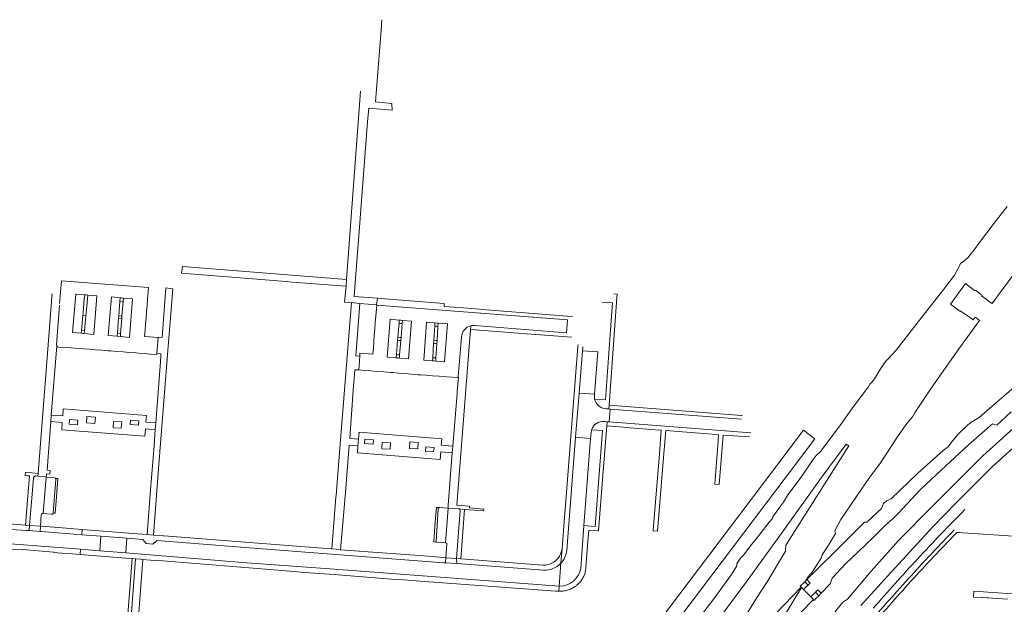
# Model space of a CAD drawing. Extents: x 152048 to 156914, y 461460 to 468786.
# Tile 158 of 256: x 155286 to 155750, y 464576 to 464851. Entities that reach past the tile are written whole.
import ezdxf

# ---------------------------------------------------------------- set-up
doc = ezdxf.new("R2010")
doc.units = 0
doc.header["$LTSCALE"] = 0.75
for name, color, linetype, lineweight in [('B-RO-VH-VERHARDING_ASFALT-GV', 251, 'CONTINUOUS', 18), ('B-RO-VH-VERHARDING_BETONSTRAATSTEEN-GV', 251, 'CONTINUOUS', 18), ('B-RO-VH-VERHARDING_GESLOTEN-GV', 251, 'CONTINUOUS', 18), ('B-RO-VH-VERHARDING_HALFVERHARDING-GV', 251, 'CONTINUOUS', 18), ('B-RO-VH-VERHARDING_OPEN-GV', 251, 'CONTINUOUS', 18), ('B-RO-VH-VERHARDING_TEGEL-GV', 251, 'CONTINUOUS', 18)]:
    doc.layers.add(name, color=color, linetype=linetype, lineweight=lineweight)

msp = doc.modelspace()

# ---------------------------------------------------------------- linework, layer by layer
at = {"layer": 'B-RO-VH-VERHARDING_ASFALT-GV'}
for points in [[(155556.892, 464674.758), (155558.38, 464694.653), (155551.2, 464695.196), (155549.622, 464675.259)], [(155655.31, 464657.728), (155630.64, 464625.08), (155591.282, 464572.927), (155586.99, 464567.24), (155557.81, 464528.51), (155536.294, 464500), (155526.978, 464487.683), (155511.129, 464466.726), (155511.143, 464466.72), (155468.82, 464410.418), (155468.111, 464409.556), (155474.065, 464406.349), (155474.71, 464407.22), (155516.924, 464463.221), (155532.319, 464483.647), (155544.645, 464500), (155563.96, 464525.53), (155587.91, 464557.32), (155592.004, 464562.775), (155596.627, 464568.897), (155647.61, 464636.41), (155660.66, 464653.692)], [(155323.549, 464600.928), (155324.072, 464607.743), (155315.099, 464608.453), (155296.093, 464609.956), (155295.445, 464610.005), (155290.293, 464610.395), (155289.076, 464610.487), (155281.917, 464610.985), (155281.454, 464604.244), (155314.577, 464601.635)], [(155335.811, 464599.962), (155336.336, 464606.799), (155324.072, 464607.743), (155323.549, 464600.928)]]:
    msp.add_lwpolyline(points, close=True, dxfattribs=at)
for points in [[(155556.787, 464673.351), (155556.892, 464674.758), (155549.622, 464675.259), (155547.97, 464654.401), (155555.026, 464653.859), (155555.259, 464656.883)], [(155561.506, 464661.867), (155562.768, 464661.768), (155563.74, 464661.692), (155564.297, 464667.701), (155563.604, 464667.755), (155562.116, 464667.87)], [(155550.33, 464592.696), (155551.874, 464612.798), (155555.026, 464653.859), (155547.97, 464654.401), (155543.759, 464601.226)], [(155532.785, 464591.815), (155491.89, 464594.853), (155491.88, 464594.854), (155486.566, 464595.249), (155485.848, 464595.302), (155467.357, 464596.676), (155434.875, 464599.192), (155392.167, 464602.502), (155350.534, 464605.707), (155348.558, 464604.045), (155345.485, 464604.281), (155343.973, 464606.212), (155336.336, 464606.799), (155335.811, 464599.962)], [(155335.811, 464599.962), (155347.255, 464599.06), (155392.989, 464595.274), (155434.249, 464592.163), (155540.186, 464584.177), (155541.035, 464595.041)], [(155333.479, 464460.862), (155333.471, 464460.955), (155333.85, 464465.289), (155335.851, 464491.273), (155336.9, 464504.894), (155339.213, 464534.726), (155340.638, 464553.1), (155343.965, 464596.839), (155342.88, 464596.925), (155340.442, 464597.113), (155336.292, 464542.561), (155332.554, 464494.355), (155332.338, 464491.547), (155329.504, 464454.75), (155331.45, 464454.434)], [(155541.035, 464595.041), (155540.186, 464584.177), (155540.394, 464584.161)]]:
    msp.add_lwpolyline(points, dxfattribs=at)
for points in [[(155556.919, 464672.451, -0.0600128), (155556.787, 464673.351)], [(155562.116, 464667.87, -0.3307442), (155556.919, 464672.451)], [(155555.511, 464657.934, -0.3493494), (155561.506, 464661.867)], [(155555.259, 464656.883, -0.0303021), (155555.511, 464657.934)], [(155731.527, 464620.304, 0.010283), (155709.077, 464596.951)], [(155711.345, 464594.852, -0.0054957), (155726.395, 464610.742)], [(155543.759, 464601.226, -0.1697989), (155541.035, 464595.041)], [(155541.035, 464595.041, -0.2274115), (155532.785, 464591.815)], [(155709.077, 464596.951, 0.0073695), (155688.267, 464573.805)], [(155540.394, 464584.161, 0.357157), (155550.33, 464592.696)], [(155690.599, 464571.778, -0.0073493), (155711.345, 464594.852)]]:
    msp.add_lwpolyline(points, format="xyb", dxfattribs=at)
at = {"layer": 'B-RO-VH-VERHARDING_BETONSTRAATSTEEN-GV'}
for points in [[(155314.508, 464696.234), (155315.852, 464696.118), (155318.726, 464695.886), (155321.592, 464695.655), (155324.437, 464695.425), (155327.494, 464695.178), (155328.869, 464695.1), (155331.553, 464694.892), (155334.553, 464694.66), (155337.391, 464694.44), (155340.525, 464694.197), (155341.802, 464694.088), (155344.643, 464693.87), (155347.561, 464693.645), (155350.53, 464693.417), (155350.566, 464693.859), (155351.188, 464701.414), (155344.723, 464701.936), (155344.958, 464704.843), (155345.197, 464707.802), (155345.429, 464710.663), (155345.664, 464713.575), (155345.904, 464716.544), (155346.137, 464719.423), (155346.55, 464724.949), (155305.533, 464728.104), (155305.532, 464728.093), (155304.596, 464717.486), (155304.597, 464717.472)], [(155304.635, 464716.714), (155303.268, 464698.04)], [(155500.439, 464707.166), (155543.627, 464703.721), (155544.086, 464709.827), (155495.02, 464713.552), (155454.154, 464716.654), (155453.736, 464711.461), (155453.515, 464708.577), (155453.268, 464705.341), (155453.039, 464702.356), (155452.822, 464699.517), (155452.589, 464696.469), (155452.366, 464693.562), (155446.278, 464694.028), (155446.196, 464692.642), (155445.701, 464686.168), (155448.571, 464685.936), (155451.424, 464685.706), (155454.369, 464685.468), (155457.534, 464685.212), (155460.748, 464684.952), (155461.818, 464684.877), (155461.819, 464684.884), (155464.452, 464684.672), (155467.563, 464684.421), (155470.427, 464684.189), (155473.667, 464683.928), (155474.746, 464683.89), (155477.523, 464683.664), (155480.529, 464683.418), (155483.647, 464683.162), (155487.216, 464682.869), (155492.216, 464682.607)], [(155492.546, 464682.895), (155494.148, 464701.83)], [(155303.315, 464697.579), (155303.347, 464697.505)], [(155304.248, 464696.968), (155308.505, 464696.673), (155311.665, 464696.455), (155314.508, 464696.234)], [(155626.157, 464662.909), (155564.297, 464667.701), (155563.74, 464661.692), (155630.593, 464656.475)], [(155292.288, 464635.209), (155290.461, 464612.881), (155295.617, 464612.534), (155296.041, 464617.783)], [(155296.963, 464618.43), (155296.973, 464618.556), (155298.388, 464635.593), (155298.373, 464635.654), (155298.358, 464635.712), (155294.379, 464636.109), (155293.476, 464636.199)], [(155302.677, 464635.08), (155302.505, 464635.204), (155302.299, 464635.259), (155298.388, 464635.593), (155296.973, 464618.556), (155296.963, 464618.43), (155300.86, 464618.162)], [(155301.545, 464618.652), (155302.839, 464634.622)], [(155302.807, 464634.868), (155302.78, 464634.929)], [(155296.875, 464618.436), (155296.963, 464618.43)], [(155483.798, 464621.252), (155483.923, 464621.264), (155482.355, 464621.387), (155482.327, 464621.051), (155482.095, 464618.226), (155481.643, 464612.396), (155481.039, 464605.087), (155482.165, 464605.004)], [(155483.173, 464620.611), (155482.156, 464605.225)], [(155482.156, 464605.225), (155483.173, 464620.611)], [(155482.165, 464605.004), (155482.36, 464604.99), (155486.62, 464604.649), (155487.79, 464620.985), (155483.923, 464621.264)], [(155483.923, 464621.264), (155483.798, 464621.252)], [(155492.894, 464620.618), (155487.79, 464620.985), (155486.62, 464604.649), (155486.81, 464604.634)], [(155487.281, 464604.076), (155486.705, 464597.588), (155491.852, 464597.242), (155491.853, 464597.259), (155491.854, 464597.272), (155493.5, 464619.917)]]:
    msp.add_lwpolyline(points, dxfattribs=at)
for points in [[(155314.783, 464703.468), (155310.768, 464703.796), (155312.315, 464721.934), (155316.484, 464721.582), (155317.31, 464721.512), (155317.979, 464721.459), (155322.282, 464721.119), (155320.73, 464702.921), (155316.278, 464703.339), (155315.715, 464703.392)], [(155316.484, 464721.582), (155312.315, 464721.934), (155310.768, 464703.796), (155314.783, 464703.468), (155314.904, 464704.761), (155315.569, 464711.833), (155315.691, 464713.133), (155316.314, 464719.773)], [(155316.401, 464704.644), (155316.278, 464703.339), (155320.73, 464702.921), (155322.282, 464721.119), (155317.979, 464721.459), (155317.808, 464719.633), (155317.185, 464713.001), (155317.062, 464711.693)], [(155334.748, 464720.066), (155339.017, 464719.725), (155337.564, 464701.499), (155333.315, 464701.889), (155331.821, 464702.026), (155327.6, 464702.353), (155329.054, 464720.584), (155329.177, 464720.574), (155333.253, 464720.194), (155333.897, 464720.134)], [(155331.931, 464703.424), (155332.492, 464710.538), (155332.579, 464711.637), (155333.12, 464718.508), (155333.253, 464720.194), (155329.177, 464720.574), (155329.054, 464720.584), (155327.6, 464702.353), (155331.821, 464702.026)], [(155333.315, 464701.889), (155337.564, 464701.499), (155339.017, 464719.725), (155334.748, 464720.066), (155334.617, 464718.401), (155334.074, 464711.519), (155333.988, 464710.424), (155333.427, 464703.307)], [(155463.366, 464691.865), (155459.15, 464692.205), (155460.47, 464710.019), (155464.796, 464709.63), (155465.559, 464709.561), (155466.29, 464709.504), (155470.578, 464709.169), (155469.198, 464691.325), (155464.86, 464691.736), (155464.222, 464691.796)], [(155464.796, 464709.63), (155460.47, 464710.019), (155459.15, 464692.205), (155463.366, 464691.865), (155463.486, 464693.36), (155464.028, 464700.088), (155464.148, 464701.584), (155464.676, 464708.135)], [(155469.198, 464691.325), (155470.578, 464709.169), (155466.29, 464709.504), (155466.17, 464708.007), (155465.642, 464701.455), (155465.522, 464699.96), (155464.98, 464693.231), (155464.86, 464691.736)], [(155481.609, 464708.303), (155482.515, 464708.232), (155483.105, 464708.193), (155487.497, 464707.899), (155486.053, 464689.939), (155481.996, 464690.306), (155481.15, 464690.383), (155480.501, 464690.434), (155476.365, 464690.76), (155477.595, 464708.618)], [(155481.012, 464698.669), (155481.104, 464700.167), (155481.516, 464706.806), (155481.609, 464708.303), (155477.595, 464708.618), (155476.365, 464690.76), (155480.501, 464690.434), (155480.594, 464691.931)], [(155481.996, 464690.306), (155486.053, 464689.939), (155487.497, 464707.899), (155483.105, 464708.193), (155483.012, 464706.696), (155482.6, 464700.041), (155482.507, 464698.544), (155482.089, 464691.804)]]:
    msp.add_lwpolyline(points, close=True, dxfattribs=at)
for points in [[(155494.148, 464701.83, -0.3172058), (155498.493, 464706.99)], [(155498.493, 464706.99, -0.0842371), (155500.439, 464707.166)], [(155303.268, 464698.04, 0.1539608), (155303.315, 464697.579)], [(155303.347, 464697.505, 0.3073907), (155304.248, 464696.968)], [(155492.216, 464682.607, 0.3526621), (155492.546, 464682.895)], [(155292.479, 464635.632, 0.0916579), (155292.288, 464635.209)], [(155292.804, 464635.962, 0.102273), (155292.479, 464635.632)], [(155293.123, 464636.127, 0.0709538), (155292.804, 464635.962)], [(155293.476, 464636.199, 0.0680468), (155293.123, 464636.127)], [(155302.78, 464634.929, 0.0712964), (155302.677, 464635.08)], [(155302.839, 464634.622, 0.0980187), (155302.807, 464634.868)], [(155296.041, 464617.783, -0.6730996), (155296.875, 464618.436)], [(155300.86, 464618.162, 0.5812287), (155301.545, 464618.652)], [(155483.798, 464621.252, 0.3728282), (155483.173, 464620.611)], [(155483.173, 464620.611, -0.3728282), (155483.798, 464621.252)], [(155493.5, 464619.917, 0.4108628), (155492.894, 464620.618)], [(155482.156, 464605.225, 0.5926996), (155482.165, 464605.004)], [(155482.165, 464605.004, -0.5926996), (155482.156, 464605.225)], [(155486.81, 464604.634, -0.4071568), (155487.281, 464604.076)]]:
    msp.add_lwpolyline(points, format="xyb", dxfattribs=at)
at = {"layer": 'B-RO-VH-VERHARDING_GESLOTEN-GV'}
for points in [[(155655.968, 464586.256), (155653.884, 464584.171), (155654.454, 464583.6), (155655.383, 464582.668), (155657.021, 464584.218), (155657.544, 464584.713)], [(155658.882, 464579.162), (155660.002, 464578.04), (155660.493, 464577.548), (155661.271, 464578.353), (155662.618, 464579.747), (155660.982, 464581.348), (155660.565, 464580.914)]]:
    msp.add_lwpolyline(points, close=True, dxfattribs=at)
at = {"layer": 'B-RO-VH-VERHARDING_HALFVERHARDING-GV'}
for points in [[(155751.343, 464763.178), (155745.352, 464755.282), (155737.88, 464745.641), (155736.8, 464744.079), (155732.832, 464739.065), (155730.341, 464736.923), (155729.539, 464736.422), (155728.159, 464733.805), (155726.521, 464730.787), (155721.54, 464724.202), (155708.277, 464707.423), (155699.152, 464695.482), (155695.086, 464691.302), (155694.169, 464690.33), (155691.661, 464686.613), (155688.879, 464681.95), (155687.602, 464680.402), (155686.656, 464679.414), (155685.943, 464678.038), (155678.987, 464668.874), (155672.445, 464659.852), (155663.345, 464647.666), (155661.416, 464645.855), (155659.905, 464643.968), (155657.873, 464640.964), (155653.819, 464634.935), (155648.071, 464627.245), (155646.036, 464623.754), (155644.003, 464621.26), (155640.918, 464616.902), (155640.742, 464616.189), (155639.248, 464614.335), (155632.788, 464606.053), (155630.889, 464603.928), (155627.207, 464599.047), (155625.713, 464597.363), (155624.005, 464594.7), (155624.019, 464593.775), (155621.388, 464589.677), (155612.578, 464577.662), (155607.348, 464570.651)], [(155612.983, 464515.104), (155654.454, 464583.6), (155653.884, 464584.171), (155655.968, 464586.256), (155656.226, 464586.514), (155656.269, 464586.557), (155657.622, 464588.671), (155659.519, 464590.8), (155660.898, 464593.051), (155663.678, 464597.505), (155664.266, 464599.048), (155667.157, 464603.564), (155670.439, 464609.003), (155670.103, 464610.307), (155673.049, 464615.603), (155684.775, 464632.873), (155687.004, 464636.016), (155691.302, 464641.832), (155699.741, 464654.636), (155703.583, 464660.347), (155705.663, 464662.786), (155706.706, 464664.023), (155707.976, 464666.203), (155715.632, 464677.496), (155729.086, 464696.743), (155738.349, 464709.526), (155736.821, 464710.656), (155736.345, 464711.008), (155735.449, 464709.763), (155734.636, 464710.351), (155732.735, 464711.726), (155732.659, 464711.608), (155729.188, 464713.995), (155729.136, 464713.927), (155728.409, 464714.397), (155724.621, 464717.123), (155731.712, 464726.923), (155735.386, 464724.139), (155736.233, 464723.47), (155736.415, 464723.71), (155739.688, 464721.311), (155739.482, 464720.965), (155740.186, 464720.45), (155741.442, 464719.532), (155742.124, 464719.034), (155742.642, 464718.655), (155744.315, 464717.474), (155747.27, 464721.606), (155756.443, 464733.801)], [(155755.808, 464679.018), (155743.142, 464668.007), (155738.179, 464663.709), (155734.715, 464661.721), (155732.821, 464660.271), (155728.172, 464655.754), (155725.201, 464652.08), (155723.685, 464650.143), (155721.228, 464648.17), (155709.272, 464637.467), (155696.684, 464625.426), (155694.564, 464624.519), (155693.119, 464623.137), (155692.106, 464620.835), (155685.287, 464614.428), (155684.143, 464614.444), (155675.274, 464605.571), (155657.02, 464587.309), (155658.595, 464585.707), (155657.544, 464584.713), (155657.021, 464584.218), (155655.383, 464582.668), (155658.882, 464579.162), (155660.565, 464580.914), (155660.982, 464581.348), (155662.09, 464582.501), (155663.767, 464580.937), (155668.018, 464585.337), (155668.912, 464588.032), (155675.338, 464594.966), (155681.154, 464600.449), (155688.324, 464607.273), (155694.087, 464612.99), (155697.527, 464615.944), (155699.89, 464618.292), (155701.939, 464620.579), (155710.582, 464629.75), (155720.337, 464638.892), (155733.127, 464650.844), (155744.533, 464660.734), (155746.526, 464660.181), (155753.268, 464666.335)], [(155779.578, 464681.371), (155739.914, 464645.601), (155715.888, 464621.611), (155700.212, 464605.822), (155687.258, 464591.328), (155676.096, 464578.174), (155673.832, 464576.529), (155668.2, 464569.633)], [(155610.942, 464562.634), (155628.381, 464586.157), (155645.651, 464609.994), (155664.148, 464636.004), (155675.535, 464651.23), (155676.738, 464650.419), (155658.594, 464621.572), (155648.42, 464605.715), (155647.017, 464603.391), (155646.845, 464600.694), (155638.198, 464586.321), (155633.287, 464578.53), (155625.652, 464566.36)], [(155682.486, 464575.097), (155698.479, 464592.711), (155716.413, 464612.14), (155727.316, 464623.582), (155744.575, 464640.661), (155754.269, 464649.491)], [(155648.229, 464565.763), (155660.15, 464577.891), (155654.262, 464583.793), (155634.439, 464563.105)]]:
    msp.add_lwpolyline(points, dxfattribs=at)
at = {"layer": 'B-RO-VH-VERHARDING_OPEN-GV'}
for points in [[(155655.968, 464586.256), (155657.544, 464584.713), (155658.595, 464585.707), (155657.02, 464587.309), (155656.269, 464586.557), (155656.226, 464586.514)], [(155662.618, 464579.747), (155663.767, 464580.937), (155662.09, 464582.501), (155660.982, 464581.348)]]:
    msp.add_lwpolyline(points, close=True, dxfattribs=at)
at = {"layer": 'B-RO-VH-VERHARDING_TEGEL-GV'}
for points in [[(155446.57, 464817.59), (155439.919, 464728.826), (155439.701, 464725.703), (155439.055, 464718.122), (155442.208, 464717.903), (155446.219, 464717.456), (155454.144, 464716.862), (155454.578, 464719.928), (155443.493, 464720.763), (155444.014, 464727.242), (155445.955, 464751.383), (155449.895, 464803.103), (155450.386, 464809.544), (155461.516, 464808.659), (155461.311, 464811.832), (155453.642, 464812.491), (155456.458, 464848.395), (155456.42, 464848.65), (155456.59, 464851.25), (155456.592, 464851.27)], [(155301.155, 464722.05), (155301.042, 464720.645), (155300.703, 464716.334), (155299.255, 464697.925), (155294.493, 464637.413), (155294.379, 464636.109), (155298.358, 464635.712), (155298.373, 464635.654), (155298.408, 464637.152), (155300.125, 464637.039), (155300.246, 464638.821), (155298.767, 464638.935), (155300.538, 464661.791), (155300.751, 464664.913), (155303.315, 464697.579)], [(155562.116, 464667.87), (155563.604, 464667.755), (155563.733, 464669.502), (155566.337, 464704.956), (155567.45, 464720.087), (155567.582, 464721.88), (155566.033, 464721.995)], [(155303.268, 464698.04), (155304.635, 464716.714)], [(155546.401, 464711.43), (155544.037, 464711.554), (155505.956, 464714.571), (155499.068, 464715.117), (155495.115, 464715.472), (155485.895, 464716.125), (155486.004, 464717.423), (155457.959, 464719.659), (155454.578, 464719.928), (155454.144, 464716.862), (155454.154, 464716.654), (155495.02, 464713.552)], [(155560.358, 464718.158), (155565.344, 464717.84), (155564.4, 464705.032), (155561.972, 464672.103), (155556.919, 464672.451)], [(155487.79, 464620.985), (155492.894, 464620.618), (155495.588, 464620.413), (155504.538, 464619.732), (155504.599, 464620.574), (155497.915, 464621.081), (155497.982, 464621.894), (155491.878, 464622.372), (155498.032, 464701.107), (155498.337, 464705.005), (155498.493, 464706.99)], [(155498.493, 464706.99), (155498.337, 464705.005), (155499.532, 464705.187), (155500.571, 464705.107), (155522.917, 464703.394), (155524.823, 464703.246), (155546.227, 464701.577)], [(155494.148, 464701.83), (155492.546, 464682.895)], [(155549.121, 464698.211), (155549.042, 464697.196), (155542.865, 464618.379), (155542.743, 464616.825), (155541.577, 464601.956), (155541.035, 464595.041)], [(155549.622, 464675.259), (155551.2, 464695.196), (155551.331, 464696.845), (155551.333, 464696.903), (155551.343, 464697.03)], [(155492.216, 464682.607), (155492.652, 464682.524), (155492.161, 464676.218), (155492.068, 464675.033), (155490.055, 464650.174), (155489.747, 464647.053), (155487.898, 464622.416), (155487.79, 464620.985)], [(155543.759, 464601.226), (155547.97, 464654.401), (155549.622, 464675.259)], [(155626.516, 464664.713), (155626.081, 464664.746), (155563.733, 464669.502), (155563.604, 464667.755)], [(155563.604, 464667.755), (155564.297, 464667.701), (155626.157, 464662.909)], [(155552.706, 464593.056), (155553.594, 464603.526), (155554.125, 464610.694), (155556.967, 464610.478), (155558.412, 464610.367), (155558.654, 464610.349), (155558.773, 464610.34), (155560.77, 464636.42), (155562.609, 464659.749), (155562.768, 464661.768), (155561.506, 464661.867)], [(155630.593, 464656.475), (155563.74, 464661.692), (155562.768, 464661.768), (155562.609, 464659.749), (155568.626, 464659.29), (155573.612, 464658.909), (155585.486, 464658.002), (155588.341, 464657.784), (155587.453, 464646.684)], [(155555.511, 464657.934), (155560.695, 464657.536), (155557.211, 464612.356), (155551.874, 464612.798), (155550.33, 464592.696)], [(155587.453, 464646.684), (155584.563, 464610.566), (155584.544, 464610.329), (155586.595, 464610.104), (155589.542, 464646.709), (155589.976, 464652.105), (155590.425, 464657.678), (155600.437, 464656.856), (155612.36, 464655.878), (155615.341, 464655.633), (155614.951, 464650.53), (155614.5, 464644.639), (155613.56, 464632.343), (155615.614, 464632.197), (155617.452, 464655.467), (155629.995, 464654.589)], [(155293.476, 464636.199), (155294.379, 464636.109), (155294.493, 464637.413), (155288.607, 464637.928), (155288.486, 464636.33), (155289.402, 464636.255), (155290.398, 464636.173), (155289.098, 464618.999), (155288.567, 464612.965), (155290.461, 464612.881), (155292.288, 464635.209)], [(155302.839, 464634.622), (155301.545, 464618.652), (155302.565, 464618.602), (155303.16, 464626.331), (155303.799, 464634.992), (155302.78, 464634.929), (155302.807, 464634.868)], [(155280.05, 464611.114), (155281.917, 464610.985), (155289.076, 464610.487), (155290.293, 464610.395), (155290.461, 464612.881), (155288.567, 464612.965), (155286.65, 464613.109), (155257.508, 464615.302), (155253.987, 464615.547), (155253.999, 464615.697), (155248.567, 464616.145), (155249.762, 464629.934), (155249.851, 464629.926)], [(155493.5, 464619.917), (155491.854, 464597.272), (155491.853, 464597.259), (155491.852, 464597.242), (155493.891, 464597.105), (155495.588, 464620.413), (155492.894, 464620.618)], [(155727.623, 464609.553), (155728.862, 464609.47), (155730.493, 464609.362), (155776.069, 464606.335)], [(155310.615, 464599.397), (155314.386, 464599.114), (155314.577, 464601.635), (155281.454, 464604.244), (155280.038, 464604.356)], [(155275.221, 464601.537), (155277.882, 464601.507), (155287.228, 464601.339), (155287.241, 464601.498), (155302.001, 464600.258), (155301.979, 464600.057), (155303.677, 464599.928), (155305.675, 464599.775), (155307.545, 464599.632), (155310.615, 464599.397)], [(155540.004, 464581.844), (155540.186, 464584.177), (155434.249, 464592.163), (155392.989, 464595.274), (155347.255, 464599.06), (155335.811, 464599.962), (155323.549, 464600.928), (155314.577, 464601.635), (155314.386, 464599.114), (155335.889, 464597.497), (155338.857, 464597.274), (155340.445, 464597.155), (155340.442, 464597.113), (155342.88, 464596.925), (155343.965, 464596.839), (155347.539, 464596.557), (155351.439, 464596.25), (155409.512, 464591.574), (155413.231, 464591.27), (155415.301, 464591.105), (155418.437, 464590.853)], [(155541.035, 464595.041), (155541.577, 464601.956)], [(155491.852, 464597.242), (155491.888, 464594.952), (155491.89, 464594.853), (155532.785, 464591.815)], [(155532.428, 464594.13), (155496.052, 464596.96), (155493.891, 464597.105), (155491.852, 464597.242)], [(155418.437, 464590.853), (155422.451, 464590.528), (155434.03, 464589.649), (155461.144, 464587.59), (155464.965, 464587.3), (155474.638, 464586.565), (155538.651, 464581.943)], [(155551.057, 464587.527), (155551.228, 464587.801), (155551.392, 464588.08), (155551.548, 464588.363), (155551.697, 464588.65), (155551.738, 464588.729), (155551.838, 464588.941), (155551.971, 464589.236)], [(155540.394, 464584.161), (155540.186, 464584.177), (155540.004, 464581.844)], [(155547.003, 464583.599), (155547.128, 464583.688), (155547.523, 464583.927), (155547.776, 464584.102), (155548.024, 464584.284), (155548.267, 464584.473), (155548.504, 464584.668)], [(155774.224, 464579.219), (155735.753, 464581.819), (155735.61, 464579.051), (155739.717, 464578.833), (155739.919, 464578.822), (155739.931, 464578.985), (155742.105, 464578.827), (155742.094, 464578.678), (155751.556, 464578.042)]]:
    msp.add_lwpolyline(points, dxfattribs=at)
for points in [[(155439.919, 464728.826), (155362.535, 464734.978), (155362.055, 464731.856), (155411.412, 464727.789), (155414.222, 464727.582), (155439.701, 464725.703)], [(155354.729, 464724.937), (155352.939, 464701.445), (155351.203, 464701.603), (155351.188, 464701.414), (155350.566, 464693.859), (155352.452, 464693.714), (155352.372, 464692.647), (155352.165, 464689.953), (155350.024, 464661.182), (155349.75, 464658.001), (155349.174, 464650.556), (155347.841, 464633.379), (155347.697, 464633.391), (155347.79, 464632.73), (155347.72, 464631.773), (155345.931, 464608.579), (155348.905, 464608.306), (155351.351, 464639.555), (155355.877, 464697.396), (155356.12, 464700.935), (155357.969, 464724.338)], [(155334.617, 464718.401), (155333.12, 464718.508), (155332.579, 464711.637), (155334.074, 464711.519)], [(155445.537, 464653.549), (155441.436, 464653.849), (155443.282, 464678.859), (155443.377, 464680.143), (155443.825, 464686.203), (155445.701, 464686.168), (155446.196, 464692.642), (155444.359, 464692.804), (155446.219, 464717.456), (155442.208, 464717.903), (155437.174, 464655.075), (155435.653, 464635.339), (155434.996, 464626.814), (155434.942, 464626.116), (155433.067, 464601.789), (155435.088, 464601.61), (155437.11, 464601.431), (155439.14, 464624.77), (155439.208, 464625.556), (155439.271, 464626.271), (155441.158, 464650.725), (155445.261, 464650.398)], [(155315.569, 464711.833), (155314.904, 464704.761), (155316.401, 464704.644), (155317.062, 464711.693)], [(155332.492, 464710.538), (155331.931, 464703.424), (155333.427, 464703.307), (155333.988, 464710.424)], [(155464.148, 464701.584), (155465.07, 464701.509), (155465.642, 464701.455), (155466.17, 464708.007), (155465.433, 464708.066), (155464.676, 464708.135)], [(155481.104, 464700.167), (155481.974, 464700.098), (155482.6, 464700.041), (155483.012, 464706.696), (155482.407, 464706.736), (155481.516, 464706.806)], [(155463.486, 464693.36), (155464.352, 464693.29), (155464.98, 464693.231), (155465.522, 464699.96), (155464.94, 464700.015), (155464.028, 464700.088)], [(155482.089, 464691.804), (155482.507, 464698.544), (155481.847, 464698.604), (155481.012, 464698.669), (155480.594, 464691.931), (155481.277, 464691.878)], [(155344.84, 464655.004), (155345.083, 464658.364), (155349.75, 464658.001), (155350.024, 464661.182), (155345.296, 464661.516), (155345.568, 464664.609), (155306.376, 464667.82), (155306.133, 464664.489), (155300.751, 464664.913), (155300.538, 464661.791), (155305.89, 464661.337), (155305.648, 464657.977)], [(155313.026, 464660.285), (155309.101, 464660.589), (155309.253, 464662.759), (155313.208, 464662.486)], [(155317.553, 464664.204), (155321.508, 464663.931), (155321.236, 464660.898), (155317.34, 464661.171)], [(155333.753, 464658.649), (155329.887, 464658.922), (155330.1, 464661.926), (155334.055, 464661.652)], [(155338.011, 464662.538), (155342.026, 464662.205), (155341.844, 464660.153), (155337.859, 464660.457)], [(155484.138, 464643.961), (155484.456, 464647.529), (155489.747, 464647.053), (155490.055, 464650.174), (155484.615, 464650.653), (155484.832, 464653.716), (155445.852, 464656.878), (155445.537, 464653.549), (155445.261, 464650.398), (155445.099, 464647.125)], [(155448.441, 464651.429), (155448.607, 464653.51), (155452.65, 464653.182), (155452.544, 464651.099)], [(155460.69, 464651.722), (155460.475, 464648.748), (155456.55, 464649.044), (155456.764, 464651.988)], [(155469.788, 464652.323), (155473.714, 464652.027), (155473.585, 464648.903), (155469.599, 464649.17)], [(155477.301, 464649.922), (155481.196, 464649.597), (155481, 464647.486), (155477.163, 464647.751)], [(155295.617, 464612.534), (155290.461, 464612.881), (155290.293, 464610.395), (155295.445, 464610.005)], [(155315.294, 464610.988), (155302.049, 464612.029), (155295.617, 464612.534), (155295.445, 464610.005), (155296.093, 464609.956), (155315.099, 464608.453)], [(155433.067, 464601.789), (155428.645, 464602.125), (155398.097, 464604.445), (155354.004, 464608), (155353.603, 464608.032), (155353.484, 464607.943), (155348.905, 464608.306), (155345.931, 464608.579), (155341.266, 464608.946), (155315.294, 464610.988), (155315.099, 464608.453), (155324.072, 464607.743), (155336.336, 464606.799), (155343.973, 464606.212), (155345.485, 464604.281), (155348.558, 464604.045), (155350.534, 464605.707), (155392.167, 464602.502), (155434.875, 464599.192), (155467.357, 464596.676), (155485.848, 464595.302), (155486.566, 464595.249), (155486.573, 464595.356), (155486.705, 464597.588), (155480.584, 464598.139), (155441.438, 464601.103), (155437.11, 464601.431), (155435.088, 464601.61)], [(155327.993, 464456.147), (155327.896, 464454.885), (155329.504, 464454.75), (155332.338, 464491.547), (155332.554, 464494.355), (155336.292, 464542.561), (155340.442, 464597.113), (155340.445, 464597.155), (155338.857, 464597.274), (155337.759, 464582.815), (155336.273, 464563.543), (155333.774, 464531.306), (155331.211, 464498.104), (155329.631, 464498.216), (155329.337, 464494.629), (155330.946, 464494.474), (155330.73, 464491.672)], [(155491.89, 464594.853), (155491.888, 464594.952), (155491.852, 464597.242), (155486.705, 464597.588), (155486.573, 464595.356), (155486.566, 464595.249), (155491.88, 464594.854)]]:
    msp.add_lwpolyline(points, close=True, dxfattribs=at)
for points in [[(155498.493, 464706.99, 0.3172058), (155494.148, 464701.83)], [(155500.439, 464707.166, 0.0842371), (155498.493, 464706.99)], [(155303.315, 464697.579, -0.1539608), (155303.268, 464698.04)], [(155492.546, 464682.895, -0.3526621), (155492.216, 464682.607)], [(155556.919, 464672.451, 0.3307442), (155562.116, 464667.87)], [(155561.506, 464661.867, 0.3493494), (155555.511, 464657.934)], [(155292.288, 464635.209, -0.0916579), (155292.479, 464635.632)], [(155292.479, 464635.632, -0.102273), (155292.804, 464635.962)], [(155292.804, 464635.962, -0.0709538), (155293.123, 464636.127)], [(155293.123, 464636.127, -0.0680468), (155293.476, 464636.199)], [(155302.807, 464634.868, -0.0980187), (155302.839, 464634.622)], [(155492.894, 464620.618, -0.4108628), (155493.5, 464619.917)], [(155726.395, 464610.742, 0.0054957), (155711.345, 464594.852)], [(155712.607, 464593.683, -0.0045329), (155727.623, 464609.553)], [(155541.577, 464601.956, -0.2974108), (155535.266, 464594.515)], [(155541.035, 464595.041, 0.1697989), (155543.759, 464601.226)], [(155532.785, 464591.815, 0.2274115), (155541.035, 464595.041)], [(155535.266, 464594.515, -0.0848864), (155532.428, 464594.13)], [(155550.33, 464592.696, -0.357157), (155540.394, 464584.161)], [(155552.27, 464590.056, 0.0248174), (155552.498, 464590.946)], [(155552.498, 464590.946, 0.0237287), (155552.655, 464591.995)], [(155552.655, 464591.995, 0.0254342), (155552.706, 464593.056)], [(155711.345, 464594.852, 0.0073493), (155690.599, 464571.778)], [(155691.897, 464570.65, -0.0073839), (155712.607, 464593.683)], [(155548.504, 464584.668, 0.0412717), (155549.871, 464585.967)], [(155549.871, 464585.967, 0.0408229), (155551.057, 464587.527)], [(155551.971, 464589.236, 0.0228065), (155552.27, 464590.056)], [(155538.651, 464581.943, 0.0244217), (155540.004, 464581.844)], [(155540.004, 464581.844, 0.0159188), (155540.821, 464581.849)], [(155540.821, 464581.849, 0.0388728), (155542.98, 464582.097)], [(155542.98, 464582.097, 0.0388164), (155545.086, 464582.687)], [(155545.086, 464582.687, 0.039816), (155547.003, 464583.599)]]:
    msp.add_lwpolyline(points, format="xyb", dxfattribs=at)

doc.saveas('drawing.dxf')
